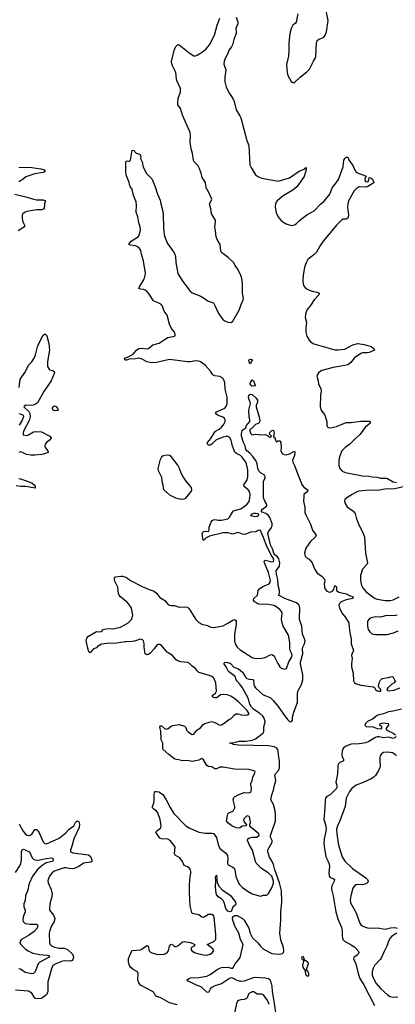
# Model space of a CAD drawing. Header units: inches. Extents: x 2001573 to 2220545, y 644482 to 846830.
# Tile 143 of 256: x 2048681 to 2053315, y 700472 to 712599. Entities that reach past the tile are written whole.
import ezdxf

# ---------------------------------------------------------------- set-up
doc = ezdxf.new("R2010")
doc.units = ezdxf.units.IN
doc.header["$MEASUREMENT"] = 0
for name, color, linetype in [('C0740', 7, 'Continuous'), ('C0741', 7, 'Continuous'), ('C0750', 7, 'Continuous'), ('C0751', 7, 'Continuous')]:
    doc.layers.add(name, color=color, linetype=linetype)

msp = doc.modelspace()

# ---------------------------------------------------------------- linework, layer by layer
at = {"layer": 'C0740', "color": 5}
for points, elevation in [([(2048675, 708070), (2048688, 708172), (2048750, 708259), (2048790, 708343), (2048830, 708385), (2048859, 708430), (2048875, 708470), (2048900, 708570), (2048916, 708610), (2048970, 708714), (2048990, 708728), (2049010, 708715), (2049022, 708690), (2049040, 708610), (2049048, 708530), (2049023, 708390), (2049026, 708326), (2049048, 708288), (2049090, 708280), (2049107, 708267), (2049109, 708249), (2049069, 708150), (2048981, 708019), (2048901, 707879), (2048866, 707854), (2048830, 707848), (2048756, 707850), (2048733, 707830), (2048795, 707775), (2048808, 707748), (2048810, 707710), (2048797, 707663), (2048729, 707530), (2048723, 707503), (2048724, 707484), (2048770, 707479), (2048790, 707486), (2048850, 707525), (2048890, 707529), (2048950, 707521), (2049052, 707470), (2049069, 707450), (2049062, 707430), (2049013, 707390), (2048997, 707370), (2048990, 707350), (2048994, 707330), (2049030, 707290), (2049033, 707270), (2048989, 707251), (2048956, 707244), (2048870, 707234), (2048817, 707237), (2048765, 707245), (2048708, 707272), (2048690, 707275), (2048672, 707270)], 380), ([(2050000, 708407), (2049990, 708404), (2049979, 708410), (2049974, 708430), (2050000, 708439)], 380), ([(2048670, 707748), (2048701, 707741), (2048723, 707730), (2048728, 707710), (2048710, 707668), (2048674, 707606)], 360), ([(2048670, 706948), (2048690, 706946), (2048830, 706893), (2048859, 706870), (2048874, 706850), (2048871, 706830), (2048751, 706851), (2048690, 706849), (2048636, 706856)], 380), ([(2050000, 705430), (2049925, 705490), (2049907, 705510), (2049900, 705530), (2049898, 705570), (2049890, 705610), (2049851, 705690), (2049850, 705721), (2049865, 705735), (2049930, 705747), (2049950, 705746), (2049992, 705732), (2050000, 705727)], 380), ([(2050000, 704937), (2049984, 704936), (2049850, 704917), (2049790, 704920), (2049691, 704909), (2049642, 704878), (2049630, 704864), (2049591, 704849), (2049561, 704819), (2049550, 704802), (2049538, 704810), (2049530, 704826), (2049501, 704950), (2049510, 704981), (2049530, 705007), (2049630, 705064), (2049670, 705058), (2049690, 705065), (2049713, 705087), (2049744, 705096), (2049790, 705101), (2049830, 705096), (2049924, 705116), (2050000, 705157)], 380), ([(2048673, 702690), (2048724, 702604), (2048750, 702572), (2048770, 702557), (2048788, 702552), (2048810, 702555), (2048830, 702569), (2048870, 702624), (2048890, 702625), (2048910, 702603), (2048922, 702582), (2048970, 702475), (2048990, 702454), (2049010, 702449), (2049170, 702518), (2049250, 702583), (2049292, 702628), (2049348, 702670), (2049370, 702710), (2049390, 702732), (2049405, 702725), (2049410, 702722), (2049418, 702690), (2049415, 702650), (2049348, 702510), (2049328, 702432), (2049306, 702370), (2049309, 702350), (2049336, 702336), (2049531, 702311), (2049553, 702293), (2049573, 702250), (2049570, 702230), (2049557, 702223), (2049470, 702210), (2049450, 702199), (2049412, 702168), (2049355, 702145), (2049310, 702140), (2049250, 702153), (2049230, 702152), (2049108, 702112), (2049082, 702090), (2049051, 702050), (2049031, 702010), (2049028, 701990), (2049032, 701970), (2049070, 701887), (2049081, 701830), (2049075, 701785), (2049055, 701710), (2049047, 701650), (2049049, 701630), (2049097, 701570), (2049114, 701530), (2049105, 701490), (2049070, 701430), (2049047, 701370), (2049044, 701344), (2049050, 701230), (2049058, 701210), (2049074, 701194), (2049110, 701175), (2049170, 701164), (2049230, 701162), (2049250, 701157), (2049270, 701146), (2049333, 701090), (2049342, 701070), (2049344, 701050), (2049336, 701024), (2049328, 701012), (2049310, 701003), (2049230, 701008), (2049210, 701005), (2049127, 700970), (2049092, 700948), (2049073, 700910), (2049028, 700750), (2049030, 700650), (2049027, 700630), (2049010, 700590), (2049001, 700579), (2048950, 700544), (2048910, 700538), (2048882, 700542), (2048870, 700549), (2048830, 700610), (2048790, 700632), (2048630, 700648)], 380), ([(2048630, 702097), (2048683, 702177), (2048695, 702205), (2048703, 702250), (2048705, 702355), (2048710, 702376), (2048730, 702382), (2048802, 702350), (2048835, 702275), (2048850, 702261), (2048870, 702252), (2048910, 702249), (2049009, 702269), (2049070, 702275), (2049090, 702270), (2049096, 702250), (2049085, 702230), (2049007, 702213), (2048958, 702182), (2048905, 702135), (2048841, 702050), (2048802, 701970), (2048790, 701930), (2048785, 701890), (2048755, 701810), (2048748, 701750), (2048733, 701710), (2048733, 701673), (2048748, 701630), (2048749, 701610), (2048726, 701550), (2048719, 701510), (2048725, 701490), (2048749, 701469), (2048810, 701458), (2048890, 701457), (2048899, 701450), (2048903, 701430), (2048897, 701410), (2048861, 701370), (2048790, 701320), (2048702, 701270), (2048687, 701250), (2048684, 701230), (2048694, 701210), (2048752, 701150), (2048784, 701130), (2048843, 701103), (2048930, 701086), (2049019, 701079), (2049053, 701070), (2049037, 701050), (2048930, 700990), (2048910, 700970), (2048899, 700950), (2048873, 700870), (2048850, 700850), (2048830, 700848), (2048750, 700863), (2048690, 700904), (2048670, 700910)], 360)]:
    msp.add_lwpolyline(points, dxfattribs=dict(at, elevation=elevation))
at = {"layer": 'C0740', "color": 5, "elevation": 380}
msp.add_lwpolyline([(2049110, 707782), (2049095, 707790), (2049085, 707810), (2049090, 707830), (2049110, 707843), (2049130, 707835), (2049149, 707810), (2049155, 707790), (2049150, 707785)], close=True, dxfattribs=at)
at = {"layer": 'C0741', "color": 5, "elevation": 380}
for points in [[(2050000, 710675), (2049995, 710690), (2049989, 710730), (2049989, 710850), (2050000, 710856)], [(2048670, 710784), (2048830, 710780), (2048943, 710763), (2048982, 710750), (2048994, 710730), (2048970, 710719), (2048870, 710700), (2048756, 710664), (2048724, 710636), (2048670, 710604)], [(2048623, 710450), (2048772, 710412), (2048850, 710388), (2048890, 710380), (2048970, 710381), (2048998, 710370), (2048989, 710330), (2048984, 710270), (2048950, 710258), (2048890, 710256), (2048770, 710235), (2048750, 710229), (2048722, 710210), (2048712, 710190), (2048710, 710150), (2048719, 710110), (2048742, 710070), (2048742, 710050), (2048664, 710000)]]:
    msp.add_lwpolyline(points, dxfattribs=at)
at = {"layer": 'C0750', "color": 5}
for points, elevation in [([(2050000, 708439), (2050001, 708439), (2050079, 708481), (2050123, 708530), (2050150, 708549), (2050190, 708553), (2050250, 708544), (2050270, 708550), (2050325, 708595), (2050403, 708617), (2050474, 708666), (2050510, 708683), (2050590, 708702), (2050598, 708710), (2050599, 708721), (2050592, 708750), (2050555, 708795), (2050529, 708849), (2050502, 708962), (2050465, 709010), (2050442, 709070), (2050430, 709087), (2050405, 709105), (2050330, 709138), (2050270, 709231), (2050242, 709262), (2050210, 709275), (2050170, 709280), (2050152, 709290), (2050158, 709310), (2050216, 709404), (2050233, 709470), (2050231, 709510), (2050217, 709570), (2050209, 709630), (2050183, 709710), (2050175, 709755), (2050161, 709781), (2050130, 709805), (2050110, 709814), (2050050, 709822), (2050029, 709830), (2050040, 709850), (2050058, 709870), (2050145, 709930), (2050164, 709970), (2050169, 710000)], 380), ([(2050459, 710000), (2050465, 709950), (2050474, 709913), (2050503, 709843), (2050579, 709739), (2050596, 709710), (2050603, 709683), (2050606, 709610), (2050632, 709472), (2050687, 709387), (2050781, 709261), (2050810, 709234), (2050916, 709196), (2051010, 709133), (2051070, 709111), (2051090, 709079), (2051130, 708988), (2051154, 708950), (2051188, 708908), (2051210, 708890), (2051250, 708874), (2051290, 708868), (2051310, 708886), (2051390, 709022), (2051412, 709090), (2051431, 709130), (2051439, 709150), (2051440, 709170), (2051428, 709230), (2051431, 709350), (2051421, 709410), (2051408, 709450), (2051370, 709527), (2051338, 709570), (2051318, 709610), (2051251, 709671), (2051172, 709732), (2051164, 709750), (2051154, 709830), (2051119, 709890), (2051105, 709925), (2051095, 710000)], 380), ([(2052533, 710000), (2052426, 709870), (2052384, 709810), (2052344, 709736), (2052310, 709703), (2052256, 709664), (2052236, 709644), (2052215, 709605), (2052196, 709550), (2052178, 709450), (2052174, 709394), (2052174, 709370), (2052184, 709324), (2052209, 709289), (2052264, 709264), (2052290, 709255), (2052350, 709245), (2052376, 709230), (2052371, 709210), (2052312, 709150), (2052270, 709077), (2052229, 709031), (2052212, 708990), (2052204, 708930), (2052219, 708870), (2052210, 708810), (2052211, 708750), (2052223, 708703), (2052251, 708651), (2052269, 708630), (2052308, 708608), (2052570, 708535), (2052610, 708534), (2052690, 708542), (2052790, 708596), (2052851, 708611), (2052930, 708600), (2053015, 708575), (2053051, 708550), (2053059, 708530), (2052990, 708499), (2052970, 708494), (2052910, 708496), (2052890, 708486), (2052810, 708435), (2052765, 708375), (2052730, 708348), (2052690, 708338), (2052550, 708316), (2052410, 708279), (2052368, 708250), (2052353, 708230), (2052345, 708210), (2052362, 708150), (2052365, 708110), (2052395, 708055), (2052401, 708030), (2052390, 707970), (2052389, 707829), (2052401, 707790), (2052447, 707730), (2052470, 707650), (2052470, 707602), (2052473, 707590), (2052482, 707582), (2052490, 707577), (2052514, 707574), (2052590, 707587), (2052710, 707636), (2052770, 707639), (2052890, 707656), (2052990, 707656), (2053005, 707650), (2053006, 707630), (2052944, 707576), (2052878, 707490), (2052810, 707430), (2052750, 707367), (2052695, 707330), (2052653, 707290), (2052626, 707214), (2052618, 707170), (2052619, 707110), (2052630, 707070), (2052660, 707040), (2052702, 707022), (2052910, 706980), (2052990, 706977), (2053030, 706967), (2053090, 706964), (2053130, 706953), (2053210, 706953), (2053290, 706907), (2053330, 706899)], 380), ([(2050000, 705727), (2050050, 705693), (2050190, 705620), (2050280, 705580), (2050340, 705560), (2050373, 705533), (2050410, 705482), (2050470, 705447), (2050505, 705405), (2050530, 705387), (2050550, 705382), (2050590, 705385), (2050650, 705364), (2050710, 705369), (2050750, 705365), (2050770, 705344), (2050852, 705212), (2050890, 705175), (2050930, 705156), (2050996, 705136), (2051038, 705118), (2051070, 705112), (2051190, 705134), (2051250, 705165), (2051310, 705205), (2051330, 705210), (2051345, 705205), (2051350, 705190), (2051351, 705150), (2051331, 705030), (2051330, 704970), (2051330, 704950), (2051341, 704910), (2051365, 704870), (2051399, 704839), (2051550, 704744), (2051590, 704731), (2051670, 704735), (2051710, 704744), (2051770, 704778), (2051790, 704780), (2051810, 704769), (2051825, 704750), (2051864, 704670), (2051890, 704627), (2051910, 704611), (2051950, 704601), (2051973, 704610), (2052001, 704690), (2052038, 704750), (2052042, 704770), (2052037, 704790), (2052016, 704830), (2052012, 704850), (2052013, 704930), (2051999, 705019), (2051932, 705130), (2051917, 705170), (2051912, 705210), (2051918, 705290), (2051910, 705310), (2051890, 705334), (2051830, 705378), (2051794, 705390), (2051755, 705395), (2051630, 705402), (2051576, 705430), (2051565, 705450), (2051571, 705470), (2051613, 705510), (2051624, 705570), (2051638, 705590), (2051681, 705619), (2051760, 705650), (2051772, 705670), (2051773, 705690), (2051750, 705790), (2051699, 705910), (2051697, 705930), (2051710, 705942), (2051790, 705922), (2051810, 705926), (2051816, 705944), (2051806, 705970), (2051782, 706002), (2051725, 706125), (2051690, 706222), (2051650, 706307), (2051630, 706310), (2051589, 706291), (2051530, 706288), (2051470, 706262), (2051450, 706258), (2051430, 706262), (2051390, 706281), (2051370, 706283), (2051310, 706261), (2051250, 706280), (2051190, 706281), (2051024, 706236), (2050983, 706217), (2050950, 706184), (2050939, 706210), (2050931, 706270), (2050937, 706283), (2050950, 706295), (2050970, 706300), (2051010, 706297), (2051018, 706310), (2051018, 706350), (2051043, 706410), (2051056, 706430), (2051070, 706440), (2051090, 706443), (2051130, 706435), (2051170, 706434), (2051250, 706451), (2051270, 706472), (2051306, 706534), (2051320, 706550), (2051330, 706556), (2051410, 706574), (2051485, 706630), (2051510, 706665), (2051522, 706710), (2051523, 706750), (2051514, 706790), (2051500, 706810), (2051451, 706850), (2051447, 706870), (2051487, 706930), (2051497, 706970), (2051496, 707056), (2051478, 707130), (2051470, 707150), (2051424, 707210), (2051404, 707230), (2051355, 707255), (2051334, 707274), (2051306, 707346), (2051290, 707422), (2051275, 707450), (2051250, 707465), (2051230, 707466), (2051190, 707458), (2051126, 707434), (2051100, 707420), (2051050, 707371), (2051030, 707358), (2051010, 707360), (2050996, 707370), (2050999, 707390), (2051039, 707441), (2051084, 707516), (2051098, 707530), (2051143, 707557), (2051170, 707581), (2051197, 707610), (2051217, 707650), (2051217, 707670), (2051207, 707690), (2051185, 707705), (2051121, 707730), (2051097, 707750), (2051107, 707770), (2051210, 707815), (2051230, 707837), (2051242, 707870), (2051241, 707950), (2051216, 708050), (2051212, 708130), (2051196, 708170), (2051180, 708190), (2051150, 708205), (2051090, 708212), (2051064, 708224), (2051033, 708270), (2050970, 708345), (2050910, 708386), (2050890, 708394), (2050850, 708396), (2050790, 708385), (2050754, 708386), (2050530, 708413), (2050370, 708379), (2050310, 708374), (2050250, 708386), (2050190, 708418), (2050150, 708431), (2050110, 708422), (2050030, 708419), (2050000, 708407)], 380), ([(2051841, 700370), (2051817, 700537), (2051798, 700630), (2051794, 700694), (2051783, 700743), (2051771, 700770), (2051750, 700784), (2051710, 700795), (2051596, 700804), (2051562, 700798), (2051450, 700758), (2051410, 700753), (2051365, 700765), (2051310, 700793), (2051290, 700796), (2051270, 700788), (2051170, 700723), (2051090, 700698), (2051050, 700678), (2051035, 700665), (2051010, 700618), (2050990, 700621), (2050923, 700683), (2050852, 700710), (2050790, 700746), (2050756, 700756), (2050745, 700770), (2050767, 700790), (2050790, 700796), (2050890, 700803), (2050990, 700819), (2051030, 700839), (2051130, 700910), (2051170, 700927), (2051250, 700930), (2051290, 700919), (2051310, 700919), (2051340, 700970), (2051381, 701019), (2051399, 701050), (2051436, 701210), (2051403, 701270), (2051385, 701350), (2051336, 701436), (2051309, 701509), (2051305, 701530), (2051309, 701550), (2051330, 701566), (2051364, 701564), (2051428, 701528), (2051450, 701510), (2051509, 701410), (2051525, 701350), (2051555, 701290), (2051618, 701230), (2051650, 701189), (2051690, 701151), (2051790, 701098), (2051870, 701089), (2051908, 701092), (2051922, 701098), (2051934, 701110), (2051941, 701130), (2051935, 701170), (2051904, 701264), (2051890, 701350), (2051902, 701510), (2051903, 701610), (2051913, 701730), (2051910, 701870), (2051886, 701970), (2051830, 702130), (2051813, 702193), (2051796, 702230), (2051763, 702283), (2051742, 702350), (2051744, 702376), (2051796, 702470), (2051796, 702490), (2051776, 702530), (2051776, 702550), (2051787, 702590), (2051826, 702690), (2051835, 702730), (2051838, 702810), (2051833, 702853), (2051812, 702932), (2051780, 702990), (2051792, 703050), (2051814, 703110), (2051825, 703170), (2051838, 703210), (2051840, 703230), (2051829, 703291), (2051838, 703310), (2051875, 703350), (2051885, 703385), (2051886, 703466), (2051876, 703516), (2051871, 703590), (2051864, 703610), (2051850, 703630), (2051822, 703642), (2051750, 703656), (2051382, 703662), (2051319, 703670), (2051287, 703687), (2051268, 703690), (2051324, 703696), (2051390, 703715), (2051470, 703715), (2051550, 703725), (2051590, 703742), (2051657, 703790), (2051683, 703817), (2051691, 703830), (2051694, 703890), (2051709, 703951), (2051701, 703990), (2051679, 704019), (2051638, 704058), (2051570, 704101), (2051542, 704130), (2051522, 704170), (2051501, 704241), (2051431, 704371), (2051397, 704417), (2051363, 704450), (2051351, 704470), (2051338, 704510), (2051255, 704570), (2051230, 704630), (2051199, 704670), (2051214, 704686), (2051250, 704682), (2051282, 704670), (2051324, 704624), (2051382, 704602), (2051430, 704561), (2051470, 704499), (2051484, 704484), (2051510, 704475), (2051554, 704474), (2051565, 704470), (2051570, 704410), (2051576, 704390), (2051590, 704371), (2051685, 704285), (2051771, 704250), (2051811, 704211), (2051870, 704142), (2051957, 704017), (2051990, 703977), (2052010, 703957), (2052030, 703951), (2052039, 703961), (2052047, 703973), (2052048, 704010), (2052062, 704070), (2052110, 704190), (2052106, 704290), (2052113, 704330), (2052156, 704410), (2052174, 704470), (2052175, 704530), (2052146, 704666), (2052146, 704686), (2052174, 704790), (2052169, 704850), (2052175, 704870), (2052196, 704910), (2052201, 704950), (2052195, 704975), (2052170, 705032), (2052160, 705130), (2052131, 705210), (2052135, 705350), (2052127, 705390), (2052096, 705416), (2051950, 705469), (2051890, 705505), (2051872, 705510), (2051885, 705535), (2051888, 705570), (2051869, 705630), (2051866, 705706), (2051848, 705770), (2051845, 705810), (2051884, 705870), (2051889, 705910), (2051877, 705957), (2051862, 705982), (2051830, 706010), (2051818, 706030), (2051801, 706081), (2051775, 706130), (2051742, 706270), (2051750, 706294), (2051785, 706335), (2051796, 706370), (2051794, 706394), (2051768, 706468), (2051752, 706492), (2051718, 706518), (2051674, 706534), (2051661, 706550), (2051675, 706570), (2051729, 706610), (2051729, 706630), (2051705, 706670), (2051690, 706710), (2051687, 706730), (2051689, 706910), (2051695, 706930), (2051709, 706950), (2051709, 706970), (2051695, 706995), (2051650, 707019), (2051636, 707036), (2051620, 707070), (2051611, 707130), (2051600, 707160), (2051558, 707218), (2051520, 707260), (2051485, 707290), (2051470, 707310), (2051463, 707350), (2051444, 707390), (2051417, 707470), (2051416, 707504), (2051426, 707534), (2051434, 707546), (2051469, 707571), (2051481, 707599), (2051519, 707650), (2051521, 707670), (2051513, 707710), (2051509, 707790), (2051529, 707870), (2051525, 707890), (2051507, 707930), (2051504, 707956), (2051510, 707978), (2051530, 707986), (2051550, 707981), (2051598, 707938), (2051614, 707914), (2051616, 707890), (2051597, 707850), (2051599, 707830), (2051639, 707690), (2051645, 707655), (2051631, 707630), (2051588, 707612), (2051550, 707569), (2051522, 707550), (2051519, 707530), (2051530, 707506), (2051550, 707485), (2051590, 707495), (2051654, 707486), (2051711, 707491), (2051738, 707478), (2051746, 707466), (2051770, 707458), (2051788, 707470), (2051766, 707490), (2051762, 707510), (2051790, 707539), (2051810, 707545), (2051819, 707510), (2051814, 707470), (2051818, 707458), (2051832, 707450), (2051833, 707433), (2051850, 707394), (2051867, 707413), (2051890, 707414), (2051902, 707390), (2051906, 707330), (2051903, 707290), (2051909, 707269), (2051923, 707250), (2051942, 707242), (2051970, 707240), (2052010, 707253), (2052070, 707286), (2052077, 707277), (2052070, 707230), (2052047, 707173), (2052052, 707150), (2052072, 707110), (2052102, 707022), (2052126, 706970), (2052166, 706866), (2052190, 706837), (2052236, 706810), (2052230, 706789), (2052185, 706750), (2052187, 706727), (2052182, 706670), (2052199, 706590), (2052199, 706530), (2052213, 706493), (2052270, 706385), (2052295, 706310), (2052337, 706250), (2052332, 706228), (2052267, 706173), (2052210, 706090), (2052195, 706030), (2052203, 705990), (2052226, 705966), (2052250, 705953), (2052270, 705935), (2052288, 705910), (2052317, 705837), (2052350, 705783), (2052410, 705744), (2052442, 705710), (2052445, 705690), (2052436, 705650), (2052440, 705610), (2052450, 705585), (2052470, 705562), (2052490, 705552), (2052510, 705549), (2052539, 705561), (2052557, 705583), (2052570, 705632), (2052590, 705614), (2052591, 705570), (2052618, 705550), (2052710, 705528), (2052750, 705507), (2052795, 705490), (2052791, 705470), (2052710, 705453), (2052648, 705430), (2052627, 705410), (2052619, 705390), (2052620, 705370), (2052628, 705350), (2052663, 705283), (2052691, 705250), (2052741, 705170), (2052750, 705070), (2052770, 704970), (2052770, 704910), (2052799, 704830), (2052792, 704808), (2052779, 704790), (2052774, 704770), (2052781, 704730), (2052774, 704666), (2052775, 704630), (2052793, 704550), (2052797, 704457), (2052810, 704430), (2052823, 704423), (2052890, 704402), (2053044, 704384), (2053056, 704376), (2053070, 704350), (2053090, 704334), (2053110, 704327), (2053132, 704328), (2053137, 704330), (2053137, 704350), (2053116, 704370), (2053108, 704390), (2053114, 704430), (2053130, 704463), (2053154, 704486), (2053230, 704498), (2053270, 704511), (2053290, 704502), (2053310, 704462), (2053322, 704450), (2053310, 704444), (2053299, 704430), (2053270, 704414), (2053221, 704370), (2053210, 704350), (2053217, 704337), (2053230, 704332), (2053300, 704340), (2053370, 704368)], 360), ([(2053430, 706850), (2053310, 706819), (2053250, 706817), (2053210, 706822), (2053090, 706800), (2052990, 706805), (2052870, 706794), (2052850, 706789), (2052783, 706750), (2052717, 706710), (2052690, 706688), (2052686, 706670), (2052692, 706650), (2052719, 706599), (2052791, 706550), (2052819, 706519), (2052834, 706450), (2052869, 706370), (2052910, 706292), (2052933, 706230), (2052948, 706030), (2052972, 705910), (2052962, 705890), (2052908, 705832), (2052885, 705755), (2052885, 705690), (2052899, 705630), (2052910, 705604), (2052950, 705558), (2053010, 705510), (2053067, 705470), (2053090, 705461), (2053190, 705444), (2053250, 705444), (2053290, 705453), (2053364, 705490)], 380), ([(2050000, 705157), (2050015, 705165), (2050059, 705210), (2050070, 705230), (2050077, 705270), (2050060, 705350), (2050050, 705371), (2050010, 705422), (2050000, 705430)], 380), ([(2053336, 705264), (2053303, 705257), (2053210, 705261), (2053130, 705242), (2053070, 705243), (2053018, 705230), (2052990, 705216), (2052973, 705190), (2052970, 705170), (2052970, 705130), (2052980, 705090), (2052999, 705059), (2053020, 705040), (2053041, 705030), (2053070, 705027), (2053212, 705028), (2053294, 705046), (2053350, 705073)], 380), ([(2050624, 700464), (2050530, 700490), (2050416, 700556), (2050367, 700567), (2050357, 700577), (2050337, 700617), (2050327, 700627), (2050170, 700708), (2050150, 700738), (2050139, 700770), (2050142, 700850), (2050135, 700870), (2050082, 700902), (2050050, 700930), (2050034, 700950), (2050022, 700990), (2050024, 701036), (2050064, 701130), (2050070, 701134), (2050170, 701144), (2050189, 701150), (2050250, 701197), (2050267, 701187), (2050280, 701130), (2050299, 701110), (2050370, 701090), (2050450, 701087), (2050482, 701098), (2050505, 701115), (2050515, 701130), (2050530, 701190), (2050550, 701211), (2050570, 701206), (2050590, 701184), (2050610, 701184), (2050630, 701194), (2050690, 701240), (2050710, 701246), (2050790, 701234), (2050843, 701210), (2050831, 701190), (2050799, 701170), (2050793, 701150), (2050804, 701130), (2050837, 701110), (2050890, 701092), (2050950, 701080), (2050990, 701079), (2051030, 701089), (2051058, 701110), (2051070, 701130), (2051067, 701150), (2050995, 701210), (2051075, 701245), (2051096, 701264), (2051101, 701279), (2051102, 701330), (2051085, 701505), (2051080, 701540), (2051070, 701566), (2051050, 701578), (2051010, 701578), (2050950, 701543), (2050930, 701547), (2050890, 701573), (2050810, 701590), (2050804, 701604), (2050786, 701686), (2050776, 701850), (2050774, 701930), (2050778, 702010), (2050794, 702090), (2050794, 702110), (2050789, 702129), (2050770, 702151), (2050750, 702165), (2050710, 702182), (2050689, 702230), (2050657, 702277), (2050601, 702310), (2050590, 702326), (2050599, 702410), (2050539, 702490), (2050507, 702507), (2050430, 702511), (2050410, 702518), (2050371, 702570), (2050362, 702590), (2050370, 702604), (2050418, 702642), (2050423, 702650), (2050425, 702670), (2050413, 702750), (2050385, 702830), (2050370, 702851), (2050334, 702874), (2050321, 702890), (2050320, 702910), (2050335, 702950), (2050342, 702990), (2050338, 703062), (2050349, 703091), (2050370, 703095), (2050396, 703090), (2050430, 703070), (2050450, 703050), (2050490, 702990), (2050537, 702897), (2050583, 702823), (2050732, 702670), (2050770, 702647), (2050890, 702594), (2050970, 702578), (2051050, 702580), (2051070, 702574), (2051090, 702555), (2051107, 702527), (2051130, 702441), (2051150, 702393), (2051218, 702338), (2051243, 702303), (2051250, 702270), (2051244, 702210), (2051251, 702191), (2051310, 702161), (2051330, 702143), (2051336, 702130), (2051346, 702046), (2051390, 701950), (2051430, 701910), (2051500, 701860), (2051550, 701832), (2051650, 701804), (2051690, 701815), (2051730, 701818), (2051750, 701836), (2051790, 701906), (2051810, 701965), (2051812, 701988), (2051790, 702050), (2051747, 702090), (2051666, 702146), (2051598, 702210), (2051588, 702230), (2051554, 702370), (2051515, 702430), (2051491, 702490), (2051496, 702510), (2051516, 702524), (2051550, 702530), (2051604, 702530), (2051634, 702550), (2051630, 702570), (2051537, 702650), (2051522, 702670), (2051521, 702690), (2051530, 702710), (2051522, 702770), (2051510, 702787), (2051490, 702794), (2051473, 702787), (2051443, 702750), (2051447, 702727), (2051462, 702702), (2051478, 702690), (2051474, 702670), (2051430, 702664), (2051395, 702645), (2051378, 702642), (2051350, 702647), (2051298, 702670), (2051250, 702706), (2051234, 702730), (2051250, 702819), (2051259, 702830), (2051310, 702850), (2051320, 702860), (2051335, 702890), (2051336, 702910), (2051313, 702990), (2051322, 703018), (2051330, 703027), (2051377, 703050), (2051450, 703080), (2051510, 703076), (2051535, 703090), (2051542, 703130), (2051532, 703170), (2051532, 703190), (2051550, 703230), (2051556, 703270), (2051585, 703330), (2051580, 703340), (2051568, 703348), (2051502, 703362), (2051330, 703369), (2051190, 703394), (2051150, 703392), (2051110, 703374), (2051090, 703374), (2051050, 703396), (2051010, 703402), (2050990, 703413), (2050950, 703482), (2050930, 703501), (2050890, 703479), (2050810, 703462), (2050750, 703474), (2050690, 703469), (2050660, 703480), (2050593, 703493), (2050520, 703550), (2050452, 703610), (2050447, 703627), (2050448, 703688), (2050428, 703728), (2050425, 703745), (2050421, 703830), (2050408, 703890), (2050420, 703900), (2050430, 703901), (2050469, 703869), (2050490, 703860), (2050513, 703867), (2050550, 703898), (2050570, 703907), (2050650, 703918), (2050716, 703896), (2050726, 703886), (2050744, 703844), (2050762, 703822), (2050810, 703796), (2050830, 703801), (2050867, 703850), (2050910, 703878), (2050943, 703917), (2050966, 703930), (2051050, 703957), (2051098, 703938), (2051150, 703910), (2051170, 703916), (2051217, 703943), (2051259, 703981), (2051290, 703994), (2051330, 704037), (2051350, 704049), (2051370, 704050), (2051418, 704038), (2051466, 704034), (2051490, 704037), (2051512, 704050), (2051486, 704090), (2051379, 704199), (2051335, 704235), (2051286, 704266), (2051242, 704282), (2051190, 704289), (2051158, 704282), (2051113, 704247), (2051090, 704246), (2051070, 704251), (2051053, 704270), (2051097, 704303), (2051108, 704330), (2051102, 704430), (2051090, 704464), (2051070, 704494), (2051050, 704510), (2051022, 704522), (2050890, 704560), (2050874, 704574), (2050850, 704610), (2050810, 704637), (2050770, 704675), (2050750, 704683), (2050670, 704690), (2050630, 704702), (2050610, 704716), (2050567, 704767), (2050499, 704810), (2050430, 704890), (2050410, 704904), (2050390, 704904), (2050370, 704890), (2050341, 704850), (2050290, 704796), (2050270, 704781), (2050250, 704775), (2050228, 704788), (2050217, 704870), (2050217, 704917), (2050210, 704949), (2050190, 704966), (2050170, 704970), (2050097, 704943), (2050070, 704939), (2050000, 704937)], 380), ([(2053390, 704108), (2053290, 704083), (2053230, 704073), (2053170, 704050), (2053110, 704039), (2053090, 704031), (2053035, 703985), (2052970, 703954), (2052945, 703930), (2052939, 703910), (2052954, 703894), (2052990, 703889), (2053030, 703893), (2053090, 703870), (2053130, 703866), (2053148, 703870), (2053149, 703890), (2053124, 703910), (2053128, 703932), (2053170, 703939), (2053227, 703930), (2053231, 703910), (2053198, 703870), (2053211, 703850), (2053290, 703813), (2053317, 703790)], 360), ([(2053323, 703770), (2053308, 703752), (2053290, 703746), (2053230, 703763), (2053170, 703755), (2053110, 703768), (2053090, 703765), (2053070, 703758), (2052989, 703710), (2052950, 703692), (2052870, 703682), (2052770, 703678), (2052704, 703650), (2052670, 703623), (2052657, 703590), (2052654, 703550), (2052660, 703520), (2052677, 703490), (2052677, 703470), (2052630, 703451), (2052610, 703430), (2052604, 703410), (2052602, 703310), (2052579, 703210), (2052593, 703170), (2052595, 703150), (2052589, 703131), (2052510, 703052), (2052470, 703030), (2052455, 703010), (2052449, 702991), (2052446, 702890), (2052432, 702750), (2052456, 702670), (2052460, 702630), (2052455, 702585), (2052435, 702510), (2052434, 702454), (2052441, 702390), (2052459, 702290), (2052487, 702230), (2052497, 702197), (2052501, 702170), (2052495, 702090), (2052498, 702050), (2052510, 702034), (2052550, 702023), (2052565, 702010), (2052562, 701990), (2052533, 701930), (2052528, 701910), (2052529, 701890), (2052550, 701810), (2052580, 701610), (2052605, 701525), (2052654, 701410), (2052660, 701370), (2052660, 701310), (2052669, 701270), (2052688, 701248), (2052770, 701205), (2052815, 701175), (2052856, 701130), (2052864, 701110), (2052857, 701090), (2052844, 701076), (2052803, 701050), (2052799, 701030), (2052826, 700970), (2052857, 700850), (2052877, 700790), (2052926, 700710), (2053058, 700458)], 360), ([(2053330, 703532), (2053313, 703550), (2053279, 703570), (2053222, 703578), (2053170, 703572), (2053144, 703556), (2053128, 703532), (2053125, 703515), (2053122, 703470), (2053129, 703410), (2053125, 703390), (2053106, 703350), (2053069, 703290), (2053050, 703270), (2053015, 703250), (2052916, 703204), (2052830, 703170), (2052778, 703130), (2052750, 703095), (2052709, 703010), (2052696, 702910), (2052631, 702730), (2052600, 702670), (2052591, 702630), (2052594, 702570), (2052613, 702430), (2052659, 702290), (2052690, 702233), (2052786, 702146), (2052950, 702030), (2052972, 702010), (2052981, 701990), (2052972, 701970), (2052937, 701950), (2052910, 701945), (2052850, 701949), (2052830, 701944), (2052810, 701932), (2052790, 701901), (2052765, 701810), (2052758, 701758), (2052762, 701722), (2052827, 701607), (2052877, 701470), (2052891, 701451), (2052913, 701433), (2052970, 701414), (2053010, 701410), (2053094, 701414), (2053190, 701397), (2053254, 701414), (2053310, 701418), (2053337, 701410)], 380), ([(2053335, 701350), (2053270, 701310), (2053250, 701286), (2053232, 701250), (2053211, 701190), (2053176, 701124), (2053144, 701050), (2053131, 701029), (2053058, 700950), (2053042, 700918), (2053028, 700870), (2053030, 700830), (2053044, 700790), (2053077, 700730), (2053130, 700665), (2053220, 700590), (2053250, 700570), (2053290, 700561), (2053344, 700564)], 380), ([(2051757, 700470), (2051750, 700494), (2051730, 700531), (2051690, 700588), (2051670, 700596), (2051610, 700596), (2051570, 700625), (2051550, 700624), (2051516, 700610), (2051503, 700597), (2051487, 700550), (2051478, 700542), (2051450, 700531), (2051410, 700529), (2051380, 700520), (2051368, 700510), (2051357, 700483), (2051330, 700364)], 380)]:
    msp.add_lwpolyline(points, dxfattribs=dict(at, elevation=elevation))
for points, elevation in [([(2051530, 708362), (2051518, 708370), (2051507, 708407), (2051510, 708413), (2051530, 708417), (2051551, 708410), (2051536, 708390)], 360), ([(2051550, 708085), (2051530, 708098), (2051525, 708110), (2051529, 708130), (2051550, 708165), (2051570, 708145), (2051581, 708101), (2051590, 708089)], 360), ([(2050490, 707234), (2050451, 707229), (2050431, 707209), (2050411, 707170), (2050386, 707070), (2050390, 707045), (2050430, 706965), (2050435, 706910), (2050448, 706870), (2050451, 706830), (2050459, 706810), (2050529, 706749), (2050605, 706710), (2050630, 706700), (2050675, 706695), (2050710, 706697), (2050730, 706708), (2050798, 706790), (2050805, 706810), (2050799, 706839), (2050735, 706915), (2050695, 706975), (2050675, 707015), (2050654, 707070), (2050630, 707114), (2050550, 707218), (2050530, 707230)], 420), ([(2051590, 706477), (2051529, 706490), (2051539, 706501), (2051539, 706510), (2051570, 706522), (2051590, 706523), (2051617, 706517), (2051626, 706510), (2051622, 706490), (2051610, 706481)], 360), ([(2051270, 701610), (2051250, 701621), (2051225, 701650), (2051205, 701725), (2051190, 701750), (2051170, 701771), (2051130, 701794), (2051110, 701826), (2051099, 701870), (2051095, 701925), (2051100, 701990), (2051098, 702042), (2051103, 702057), (2051110, 702061), (2051117, 701970), (2051142, 701922), (2051180, 701880), (2051263, 701830), (2051285, 701810), (2051342, 701730), (2051349, 701710), (2051343, 701697), (2051312, 701668), (2051290, 701616)], 360), ([(2052230, 700813), (2052210, 700834), (2052205, 700890), (2052190, 700907), (2052179, 700930), (2052174, 700950), (2052185, 701005), (2052179, 701019), (2052170, 701021), (2052165, 701030), (2052162, 701050), (2052170, 701063), (2052181, 701050), (2052195, 701015), (2052211, 701010), (2052234, 700990), (2052238, 700970), (2052219, 700910), (2052221, 700890), (2052230, 700883), (2052243, 700850), (2052242, 700830)], 340)]:
    msp.add_lwpolyline(points, close=True, dxfattribs=dict(at, elevation=elevation))
at = {"layer": 'C0751', "color": 5}
for points, elevation in [([(2052112, 712670), (2052092, 712570), (2052083, 712557), (2052050, 712530), (2052031, 712489), (2052014, 712430), (2052000, 712310), (2052001, 712230), (2051997, 712150), (2051972, 712048), (2051981, 711950), (2051990, 711910), (2052030, 711838), (2052050, 711826), (2052070, 711827), (2052143, 711897), (2052223, 711957), (2052257, 711990), (2052305, 712090), (2052330, 712130), (2052336, 712150), (2052342, 712310), (2052350, 712345), (2052370, 712360), (2052410, 712372), (2052434, 712386), (2052451, 712410), (2052466, 712450), (2052487, 712590), (2052451, 712770)], 420), ([(2051095, 710000), (2051088, 710050), (2051098, 710110), (2051095, 710130), (2051047, 710210), (2051038, 710270), (2051021, 710330), (2051045, 710370), (2051050, 710390), (2051014, 710470), (2050980, 710530), (2050972, 710592), (2050934, 710654), (2050921, 710710), (2050895, 710775), (2050881, 710801), (2050835, 710850), (2050826, 710870), (2050814, 710950), (2050795, 711010), (2050783, 711090), (2050788, 711170), (2050783, 711210), (2050690, 711425), (2050664, 711504), (2050633, 711550), (2050630, 711570), (2050637, 711630), (2050664, 711710), (2050666, 711750), (2050621, 711850), (2050615, 711870), (2050609, 711949), (2050565, 712030), (2050554, 712070), (2050554, 712090), (2050589, 712231), (2050609, 712271), (2050630, 712294), (2050650, 712289), (2050770, 712192), (2050830, 712156), (2050850, 712155), (2050870, 712163), (2050950, 712212), (2050980, 712240), (2051021, 712290), (2051086, 712410), (2051118, 712530), (2051150, 712619)], 380), ([(2051353, 712630), (2051373, 712570), (2051374, 712550), (2051346, 712490), (2051352, 712450), (2051350, 712430), (2051324, 712356), (2051308, 712290), (2051294, 712266), (2051265, 712230), (2051244, 712176), (2051210, 712114), (2051202, 712090), (2051201, 712050), (2051223, 711983), (2051210, 711890), (2051212, 711832), (2051227, 711767), (2051270, 711691), (2051310, 711630), (2051325, 711590), (2051350, 711487), (2051397, 711417), (2051408, 711390), (2051485, 711110), (2051509, 711050), (2051522, 710810), (2051540, 710770), (2051590, 710687), (2051625, 710665), (2051670, 710646), (2051870, 710609), (2052010, 710650), (2052130, 710733), (2052197, 710763), (2052210, 710778), (2052215, 710775), (2052213, 710750), (2052190, 710669), (2052098, 710542), (2052050, 710501), (2051930, 710431), (2051859, 710370), (2051843, 710350), (2051837, 710330), (2051834, 710290), (2051844, 710224), (2051857, 710190), (2051878, 710158), (2051906, 710126), (2051929, 710109), (2051970, 710086), (2052030, 710065), (2052070, 710071), (2052097, 710090), (2052134, 710126), (2052225, 710195), (2052314, 710246), (2052390, 710327), (2052435, 710365), (2052505, 710450), (2052536, 710530), (2052587, 710590), (2052613, 710630), (2052673, 710787), (2052681, 710870), (2052690, 710891), (2052710, 710907), (2052730, 710905), (2052747, 710867), (2052790, 710805), (2052818, 710738), (2052830, 710722), (2052863, 710703), (2052925, 710685), (2052954, 710670), (2052943, 710657), (2052937, 710630), (2052947, 710607), (2052970, 710603), (2052982, 710610), (2052989, 710630), (2052990, 710654), (2053010, 710651), (2053030, 710638), (2053046, 710610), (2053050, 710589), (2052977, 710543), (2052950, 710537), (2052870, 710542), (2052830, 710515), (2052806, 710490), (2052739, 710370), (2052728, 710332), (2052724, 710290), (2052736, 710190), (2052730, 710153), (2052710, 710142), (2052670, 710144), (2052650, 710130), (2052590, 710070), (2052533, 710000)], 380), ([(2050000, 710856), (2050010, 710862), (2050030, 710852), (2050049, 710871), (2050070, 710991), (2050092, 710990), (2050102, 710970), (2050117, 710957), (2050165, 710945), (2050174, 710914), (2050171, 710890), (2050190, 710850), (2050203, 710783), (2050246, 710706), (2050310, 710639), (2050350, 710551), (2050382, 710450), (2050415, 710375), (2050422, 710330), (2050440, 710270), (2050450, 710210), (2050456, 710030), (2050459, 710000)], 380), ([(2050169, 710000), (2050171, 710010), (2050168, 710050), (2050150, 710099), (2050138, 710170), (2050119, 710230), (2050122, 710310), (2050116, 710356), (2050087, 710433), (2050070, 710510), (2050050, 710537), (2050035, 710570), (2050032, 710592), (2050000, 710675)], 380)]:
    msp.add_lwpolyline(points, dxfattribs=dict(at, elevation=elevation))

doc.saveas('drawing.dxf')
